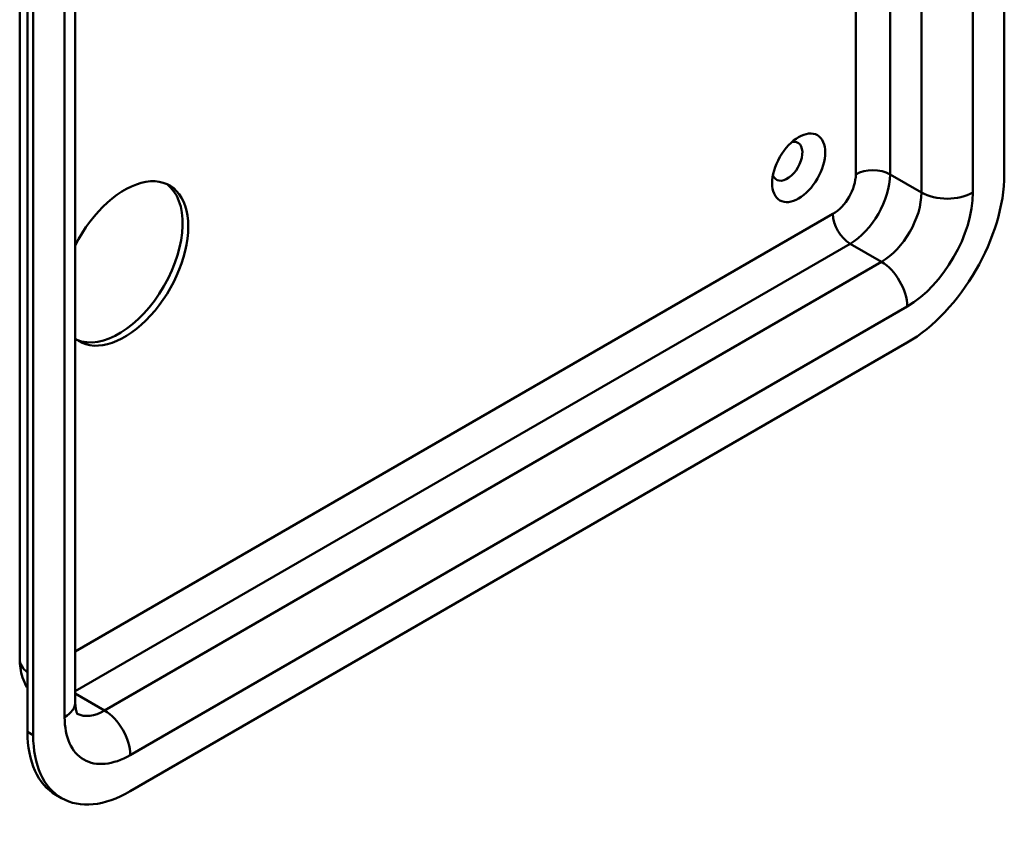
# Model space of a CAD drawing. Header units: millimetres. Extents: x 20 to 833, y 20 to 574.
# Tile 2 of 8: x 359 to 408, y 85 to 124. Entities that reach past the tile are written whole.
import ezdxf

# ---------------------------------------------------------------- set-up
doc = ezdxf.new("R2010")
doc.units = ezdxf.units.MM
doc.header["$LTSCALE"] = 2
doc.layers.add('Sichtbare Kanten(DIN)', color=7, linetype='Continuous', lineweight=50)
doc.layers.add('Sichtbare tangentiale Kanten(DIN)', color=7, linetype='Continuous', lineweight=50)

msp = doc.modelspace()

# ---------------------------------------------------------------- linework, layer by layer
at = {"layer": 'Sichtbare Kanten(DIN)'}
for p, q in [((408.0359, 116.7035), (408.0359, 183.9829)), ((359.284, 92.6985), (359.284, 159.9779)), ((362.0355, 90.5756), (362.0355, 157.855)), ((359.6698, 156.3853), (359.6698, 89.106)), ((359.9527, 156.222), (359.9527, 88.9427)), ((364.761, 86.1666), (403.2276, 108.3753)), ((361.361, 85.8298), (361.0782, 85.9931))]:
    msp.add_line(p, q, dxfattribs=at)
msp.add_ellipse((397.8536, 117.0301), major_axis=(0.93, 1.6108), ratio=0.5773503, dxfattribs=at)
for centre, major_axis, start_param, end_param in [((397.2879, 117.3567), (-0.53, -0.918), 5.8272815, 9.8806818), ((364.4782, 112.2945), (2.23, 3.8625), 3.0410149, 7.9545594), ((403.2276, 113.9274), (3.4, 5.889), 3.9269908, 5.4977871), ((364.1953, 112.4578), (-2.23, -3.8625), 0.0634602, 3.0781324), ((364.4782, 91.882), (-3.4, -5.889), 5.4977871, 6.2831853), ((364.761, 91.7187), (-3.4, -5.889), 5.4977871, 7.0685835)]:
    msp.add_ellipse(centre, major_axis=major_axis, ratio=0.5773503, start_param=start_param, end_param=end_param, dxfattribs=at)
for points, knots in [([(359.6698, 91.2807), (359.6607, 91.2954), (359.6518, 91.3101), (359.5497, 91.4825), (359.479, 91.6428), (359.3734, 91.9573), (359.3382, 92.1116), (359.2935, 92.4115), (359.284, 92.5571), (359.284, 92.6985)], [2.6556888, 2.6556888, 2.6556888, 2.6556888, 2.67035376, 2.67035376, 2.82743339, 2.82743339, 2.98451302, 2.98451302, 3.14159265, 3.14159265, 3.14159265, 3.14159265]), ([(362.1444, 89.9837), (362.1444, 89.9837), (362.1424, 89.9863), (362.1314, 90.0049), (362.1168, 90.0331), (362.0852, 90.1273), (362.0683, 90.193), (362.0435, 90.3598), (362.0355, 90.4606), (362.0355, 90.5756)], [2.59599132, 2.59599132, 2.59599132, 2.59599132, 2.67035376, 2.67035376, 2.82743339, 2.82743339, 2.98451302, 2.98451302, 3.14159265, 3.14159265, 3.14159265, 3.14159265])]:
    msp.add_open_spline(points, degree=3, knots=knots, dxfattribs=at)
at = {"layer": 'Sichtbare tangentiale Kanten(DIN)'}
for p, q in [((361.5083, 157.1201), (361.5083, 89.8408)), ((406.4803, 115.8054), (406.4803, 142.7027)), ((403.9347, 140.8182), (403.9347, 115.8054)), ((402.3791, 116.7035), (402.3791, 139.9201)), ((400.682, 138.9403), (400.682, 116.7035)), ((402.3791, 116.7035), (403.9347, 115.8054)), ((399.5507, 114.7439), (362.0355, 93.0846)), ((362.0355, 91.125), (400.3992, 113.2742)), ((400.3992, 113.2742), (401.9548, 112.3761)), ((401.9548, 112.3761), (363.4882, 90.1674)), ((364.761, 87.9629), (403.2276, 110.1716)), ((362.0355, 91.0061), (363.4882, 90.1674)), ((359.9527, 88.9427), (359.6698, 89.106))]:
    msp.add_line(p, q, dxfattribs=at)
for centre, major_axis, start_param, end_param in [((399.5507, 116.0503), (-0.8, -1.3856), 0.7853982, 2.3561945), ((400.3992, 115.5604), (1.4, 2.4249), 3.9269908, 5.4977871), ((401.5306, 116.2136), (-1.2, 0), 3.9269908, 5.4977871), ((401.9548, 114.6623), (-1.4, -2.4249), 0.7853982, 2.3561945), ((403.2276, 113.9274), (2.3, 3.9837), 3.9269908, 5.4977871), ((405.2075, 116.5402), (-1.8, 0), 0.7853982, 2.3561945), ((400.3992, 114.254), (-0.6, 1.0392), 0.7853982, 2.3561945), ((401.9548, 110.9064), (-0.9, 1.5588), 3.9269908, 5.4977871), ((361.084, 92.6985), (-1.8, 0), 0, 0.6670111), ((360.2355, 90.5756), (1.8, 0), 5.4977871, 6.2831853), ((364.761, 91.7187), (-2.3, -3.9837), 5.4977871, 7.0685835), ((363.4882, 92.4536), (-1.4, -2.4249), 0.0307168, 0.7853982), ((363.4882, 88.6977), (-0.9, 1.5588), 3.9269908, 5.4977871)]:
    msp.add_ellipse(centre, major_axis=major_axis, ratio=0.5773503, start_param=start_param, end_param=end_param, dxfattribs=at)

doc.saveas('drawing.dxf')
